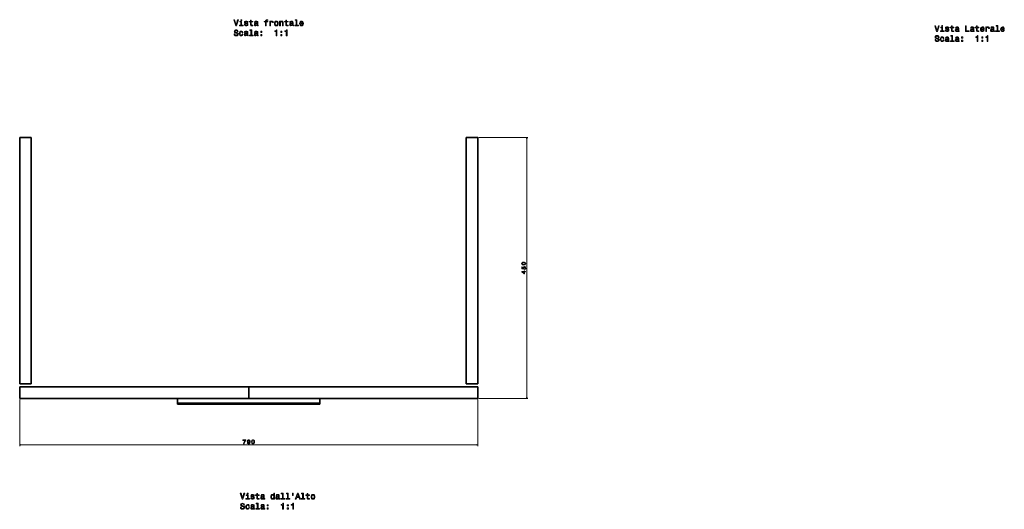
# Model space of a CAD drawing. Extents: x 184 to 2032, y -898 to 1086.
# Tile 1 of 2: x 184 to 1882, y -898 to -53. Entities that reach past the tile are written whole.
import ezdxf

# ---------------------------------------------------------------- set-up
doc = ezdxf.new("R2010")
doc.units = 0

msp = doc.modelspace()

# ---------------------------------------------------------------- linework, layer by layer
at = {"color": 7, "lineweight": 35}
for p, q in [((183.9, -256.4), (183.9, -681.4)), ((183.9, -681.4), (183.9, -256.4)), ((183.9, -256.4), (203.9, -256.4)), ((203.9, -256.4), (183.9, -256.4)), ((203.9, -681.4), (203.9, -256.4)), ((203.9, -681.4), (203.9, -256.4)), ((203.9, -256.4), (203.9, -681.4)), ((953.9, -256.4), (953.9, -681.4)), ((953.9, -681.4), (953.9, -256.4)), ((953.9, -256.4), (973.9, -256.4)), ((973.9, -256.4), (953.9, -256.4)), ((973.9, -681.4), (973.9, -256.4)), ((973.9, -681.4), (973.9, -256.4)), ((973.9, -256.4), (973.9, -681.4)), ((183.9, -681.4), (203.9, -681.4)), ((183.9, -681.4), (203.9, -681.4)), ((203.9, -681.4), (183.9, -681.4)), ((578.9, -686.4), (183.9, -686.4)), ((183.9, -686.4), (183.9, -706.4)), ((183.9, -686.4), (578.9, -686.4)), ((183.9, -706.4), (183.9, -686.4)), ((973.9, -686.4), (578.9, -686.4)), ((578.9, -686.4), (973.9, -686.4)), ((578.9, -706.4), (578.9, -686.4)), ((578.9, -686.4), (578.9, -706.4)), ((953.9, -681.4), (973.9, -681.4)), ((953.9, -681.4), (973.9, -681.4)), ((973.9, -681.4), (953.9, -681.4)), ((973.9, -706.4), (973.9, -686.4)), ((973.9, -706.4), (973.9, -686.4)), ((973.9, -686.4), (973.9, -706.4)), ((183.9, -706.4), (456.4, -706.4)), ((183.9, -706.4), (578.9, -706.4)), ((578.9, -706.4), (183.9, -706.4)), ((701.4, -706.4), (456.4, -706.4)), ((456.4, -706.4), (701.4, -706.4)), ((973.9, -706.4), (578.9, -706.4)), ((578.9, -706.4), (973.9, -706.4)), ((701.4, -706.4), (973.9, -706.4)), ((701.4, -714.4), (456.4, -714.4)), ((456.4, -714.4), (701.4, -714.4)), ((701.4, -716.4), (456.4, -716.4)), ((456.4, -716.4), (701.4, -716.4)), ((456.4, -716.4), (701.4, -716.4))]:
    msp.add_line(p, q, dxfattribs=at)
at = {"color": 7, "lineweight": 13}
for p, q in [((975.9, -256.4), (1060.6, -256.4)), ((1058.6, -256.4), (1058.6, -706.4)), ((183.9, -708.4), (183.9, -788.7)), ((973.9, -708.4), (973.9, -788.7)), ((975.9, -706.4), (1060.6, -706.4)), ((183.9, -786.7), (973.9, -786.7))]:
    msp.add_line(p, q, dxfattribs=at)
at = {"color": 7, "lineweight": 35, "ltscale": 0.2}
for p, q in [((456.4, -714.4), (456.4, -706.4)), ((456.4, -706.4), (456.4, -714.4)), ((701.4, -706.4), (701.4, -714.4)), ((701.4, -714.4), (701.4, -706.4))]:
    msp.add_line(p, q, dxfattribs=at)
at = {"color": 7, "lineweight": 35, "ltscale": 0.25}
msp.add_line((701.4, -716.4), (701.4, -706.4), dxfattribs=at)
at = {"color": 7, "lineweight": 35, "ltscale": 0.05}
for p, q in [((456.4, -716.4), (456.4, -714.4)), ((456.4, -714.4), (456.4, -716.4)), ((701.4, -714.4), (701.4, -716.4)), ((701.4, -716.4), (701.4, -714.4))]:
    msp.add_line(p, q, dxfattribs=at)
at = {"color": 7, "lineweight": 13}
for points in [[(559.8, -53.4), (557.3, -61.9), (554.7, -53.4), (553.3, -53.4), (556.5, -63.4), (558, -63.4), (561.1, -53.4)], [(566.8, -62.3), (566.8, -55.9), (563.6, -55.9), (563.6, -57), (565.6, -57), (565.6, -62.3), (563, -62.3), (563, -63.4), (569.4, -63.4), (569.4, -62.3)], [(566.9, -53), (565.5, -53), (565.5, -54.5), (566.9, -54.5)], [(575.4, -58.9), (574.2, -58.6), (573.3, -58.2), (573, -57.6), (573.1, -57.1), (573.4, -56.7), (573.9, -56.5), (574.6, -56.4), (575.2, -56.5), (575.8, -56.8), (576.1, -57.2), (576.3, -57.7), (577.5, -57.7), (577.5, -57.7), (577.3, -56.7), (576.7, -56), (575.8, -55.5), (574.6, -55.4), (573.3, -55.5), (572.4, -56), (571.9, -56.7), (571.7, -57.6), (571.8, -58.5), (572.2, -59.1), (572.9, -59.5), (573.9, -59.8), (575.3, -60.2), (576.1, -60.5), (576.4, -60.8), (576.5, -61.2), (576.3, -61.8), (576, -62.2), (575.4, -62.4), (574.7, -62.5), (573.9, -62.4), (573.3, -62.1), (572.9, -61.6), (572.8, -61), (571.5, -61), (571.7, -62.1), (572.3, -63), (573.3, -63.5), (574.6, -63.6), (575.9, -63.5), (576.9, -63), (577.5, -62.2), (577.7, -61.1), (577.6, -60.2), (577.1, -59.6), (576.4, -59.2)], [(582, -57), (582, -60.9), (582.1, -62.1), (582.5, -63), (583.3, -63.5), (584.7, -63.6), (586.2, -63.6), (586.2, -62.5), (585.1, -62.6), (584.1, -62.5), (583.5, -62.1), (583.3, -61.5), (583.3, -60.6), (583.3, -57), (586.2, -57), (586.2, -55.9), (583.3, -55.9), (583.3, -53.6), (582, -53.6), (582, -55.9), (579.8, -55.9), (579.8, -57)], [(593.6, -62.4), (593.6, -62.4), (593.6, -62.9), (593.9, -63.2), (594.8, -63.5), (595.5, -63.4), (595.5, -62.4), (595.2, -62.5), (594.8, -62.3), (594.7, -61.7), (594.7, -57.7), (594.5, -56.7), (594, -56), (593.1, -55.5), (591.9, -55.4), (590.7, -55.5), (589.8, -56), (589.2, -56.8), (589, -57.8), (589, -57.9), (590.2, -57.9), (590.3, -57.3), (590.6, -56.8), (591.1, -56.6), (591.8, -56.5), (592.6, -56.6), (593.1, -56.8), (593.4, -57.2), (593.5, -57.7), (593.4, -58.3), (593.2, -58.6), (592.6, -58.7), (591.5, -58.8), (590.3, -59.1), (589.4, -59.6), (588.9, -60.3), (588.7, -61.3), (588.9, -62.3), (589.3, -63), (590, -63.4), (591, -63.6), (592.4, -63.3)], [(593.4, -60.7), (593.2, -61.4), (592.8, -62), (592.1, -62.4), (591.2, -62.5), (590.7, -62.4), (590.3, -62.2), (590.1, -61.8), (590, -61.2), (590, -60.7), (590.3, -60.4), (591.2, -60), (592.4, -59.8), (593.4, -59.4)], [(608.1, -57), (608.1, -63.4), (609.3, -63.4), (609.3, -57), (612.2, -57), (612.2, -55.9), (609.3, -55.9), (609.3, -55.4), (609.4, -54.8), (609.8, -54.5), (610.3, -54.2), (611.1, -54.1), (612.2, -54.2), (612.2, -53.1), (610.9, -53), (609.6, -53.2), (608.8, -53.5), (608.2, -54.2), (608.1, -55.2), (608.1, -55.9), (605.8, -55.9), (605.8, -57)], [(615.5, -63.4), (616.7, -63.4), (616.7, -59), (616.9, -57.9), (617.3, -57.1), (617.9, -56.7), (618.7, -56.5), (619.4, -56.6), (619.8, -56.9), (620.1, -57.4), (620.2, -58), (621.5, -58), (621.3, -56.9), (620.9, -56), (620.1, -55.5), (619, -55.4), (618.3, -55.5), (617.6, -55.8), (617.1, -56.3), (616.6, -56.9), (616.6, -55.6), (615.5, -55.6)], [(623.3, -59.5), (623.5, -61.3), (624.2, -62.6), (625.2, -63.4), (626.6, -63.6), (628, -63.4), (629.1, -62.6), (629.8, -61.3), (630, -59.5), (629.8, -57.8), (629.1, -56.4), (628, -55.7), (626.6, -55.4), (625.2, -55.7), (624.2, -56.5), (623.5, -57.8)], [(624.6, -59.5), (624.7, -58.2), (625.1, -57.3), (625.8, -56.7), (626.6, -56.5), (627.5, -56.7), (628.2, -57.3), (628.6, -58.2), (628.7, -59.5), (628.6, -60.8), (628.2, -61.8), (627.5, -62.3), (626.6, -62.5), (625.8, -62.3), (625.1, -61.8), (624.7, -60.8)], [(632.3, -63.4), (633.6, -63.4), (633.6, -58.9), (633.7, -57.9), (634.2, -57.1), (634.8, -56.7), (635.7, -56.5), (636.4, -56.6), (636.8, -57), (637, -57.7), (637.1, -58.5), (637.1, -63.4), (638.3, -63.4), (638.3, -58.3), (638.3, -57.3), (638, -56.4), (637.2, -55.6), (635.9, -55.4), (635.1, -55.5), (634.5, -55.7), (634, -56.2), (633.5, -56.8), (633.5, -55.6), (632.3, -55.6)], [(642.7, -57), (642.7, -60.9), (642.8, -62.1), (643.2, -63), (644, -63.5), (645.4, -63.6), (646.9, -63.6), (646.9, -62.5), (645.8, -62.6), (644.8, -62.5), (644.3, -62.1), (644, -61.5), (644, -60.6), (644, -57), (646.9, -57), (646.9, -55.9), (644, -55.9), (644, -53.6), (642.7, -53.6), (642.7, -55.9), (640.5, -55.9), (640.5, -57)], [(654.3, -62.4), (654.3, -62.4), (654.4, -62.9), (654.6, -63.2), (655.5, -63.5), (656.2, -63.4), (656.2, -62.4), (655.9, -62.5), (655.5, -62.3), (655.4, -61.7), (655.4, -57.7), (655.2, -56.7), (654.7, -56), (653.9, -55.5), (652.6, -55.4), (651.4, -55.5), (650.5, -56), (649.9, -56.8), (649.8, -57.8), (649.8, -57.9), (650.9, -57.9), (651, -57.3), (651.3, -56.8), (651.8, -56.6), (652.6, -56.5), (653.3, -56.6), (653.8, -56.8), (654.1, -57.2), (654.2, -57.7), (654.1, -58.3), (653.9, -58.6), (653.3, -58.7), (652.2, -58.8), (651, -59.1), (650.1, -59.6), (649.6, -60.3), (649.4, -61.3), (649.6, -62.3), (650, -63), (650.8, -63.4), (651.7, -63.6), (653.1, -63.3)], [(654.1, -60.7), (654, -61.4), (653.5, -62), (652.8, -62.4), (652, -62.5), (651.4, -62.4), (651, -62.2), (650.8, -61.8), (650.7, -61.2), (650.8, -60.7), (651, -60.4), (651.9, -60), (653.1, -59.8), (654.1, -59.4)], [(660.9, -54.1), (660.9, -62.3), (658.3, -62.3), (658.3, -63.4), (664.7, -63.4), (664.7, -62.3), (662.2, -62.3), (662.2, -53), (658.9, -53), (658.9, -54.1)], [(668.1, -59.9), (673.2, -59.9), (673.2, -59.3), (673, -57.6), (672.4, -56.4), (671.4, -55.6), (670, -55.4), (668.7, -55.7), (667.7, -56.5), (667.1, -57.8), (666.8, -59.5), (667, -61.3), (667.7, -62.6), (668.7, -63.4), (670, -63.6), (671.1, -63.5), (672, -63), (672.7, -62.2), (673.1, -61.2), (671.8, -61.2), (671.6, -61.7), (671.2, -62.2), (670.1, -62.5), (669.3, -62.4), (668.7, -61.8), (668.3, -61), (668.1, -59.9)], [(668.1, -58.8), (668.3, -57.8), (668.7, -57.1), (669.3, -56.6), (670.1, -56.5), (670.8, -56.6), (671.4, -57.1), (671.8, -57.8), (671.9, -58.8)], [(1768.8, -63.4), (1766.2, -71.9), (1763.7, -63.4), (1762.3, -63.4), (1765.5, -73.4), (1767, -73.4), (1770.1, -63.4)], [(1775.8, -72.3), (1775.8, -65.9), (1772.6, -65.9), (1772.6, -67), (1774.5, -67), (1774.5, -72.3), (1771.9, -72.3), (1771.9, -73.4), (1778.4, -73.4), (1778.4, -72.3)], [(1775.9, -63), (1774.5, -63), (1774.5, -64.5), (1775.9, -64.5)], [(1784.4, -68.9), (1783.2, -68.6), (1782.3, -68.2), (1782, -67.6), (1782, -67.1), (1782.4, -66.7), (1782.8, -66.5), (1783.5, -66.4), (1784.2, -66.5), (1784.8, -66.8), (1785.1, -67.2), (1785.2, -67.7), (1786.5, -67.7), (1786.5, -67.7), (1786.3, -66.7), (1785.7, -66), (1784.8, -65.5), (1783.5, -65.4), (1782.3, -65.5), (1781.4, -66), (1780.9, -66.7), (1780.7, -67.6), (1780.8, -68.5), (1781.2, -69.1), (1781.9, -69.5), (1782.9, -69.8), (1784.3, -70.2), (1785.1, -70.5), (1785.4, -70.8), (1785.5, -71.2), (1785.3, -71.8), (1785, -72.2), (1784.4, -72.4), (1783.7, -72.5), (1782.9, -72.4), (1782.3, -72.1), (1781.9, -71.6), (1781.7, -71), (1780.5, -71), (1780.7, -72.1), (1781.3, -73), (1782.3, -73.5), (1783.5, -73.6), (1784.9, -73.5), (1785.9, -73), (1786.5, -72.2), (1786.7, -71.1), (1786.6, -70.2), (1786.1, -69.6), (1785.4, -69.2)], [(1791, -67), (1791, -70.9), (1791.1, -72.1), (1791.5, -73), (1792.3, -73.5), (1793.6, -73.6), (1795.1, -73.6), (1795.1, -72.5), (1794.1, -72.6), (1793.1, -72.5), (1792.5, -72.1), (1792.3, -71.5), (1792.3, -70.6), (1792.3, -67), (1795.1, -67), (1795.1, -65.9), (1792.3, -65.9), (1792.3, -63.6), (1791, -63.6), (1791, -65.9), (1788.8, -65.9), (1788.8, -67)], [(1802.6, -72.4), (1802.6, -72.4), (1802.6, -72.9), (1802.8, -73.2), (1803.8, -73.5), (1804.5, -73.4), (1804.5, -72.4), (1804.2, -72.5), (1803.8, -72.3), (1803.7, -71.7), (1803.7, -67.7), (1803.5, -66.7), (1803, -66), (1802.1, -65.5), (1800.9, -65.4), (1799.7, -65.5), (1798.8, -66), (1798.2, -66.8), (1798, -67.8), (1798, -67.9), (1799.2, -67.9), (1799.3, -67.3), (1799.6, -66.8), (1800.1, -66.6), (1800.8, -66.5), (1801.5, -66.6), (1802, -66.8), (1802.4, -67.2), (1802.5, -67.7), (1802.4, -68.3), (1802.2, -68.6), (1801.6, -68.7), (1800.5, -68.8), (1799.3, -69.1), (1798.4, -69.6), (1797.9, -70.3), (1797.7, -71.3), (1797.9, -72.3), (1798.3, -73), (1799, -73.4), (1800, -73.6), (1801.4, -73.3)], [(1815.4, -73.4), (1821.8, -73.4), (1821.8, -72.2), (1816.7, -72.2), (1816.7, -63.4), (1815.4, -63.4)], [(1828.6, -72.4), (1828.6, -72.4), (1828.6, -72.9), (1828.9, -73.2), (1829.8, -73.5), (1830.5, -73.4), (1830.5, -72.4), (1830.2, -72.5), (1829.8, -72.3), (1829.7, -71.7), (1829.7, -67.7), (1829.5, -66.7), (1829, -66), (1828.1, -65.5), (1826.9, -65.4), (1825.7, -65.5), (1824.8, -66), (1824.2, -66.8), (1824.1, -67.8), (1824.1, -67.9), (1825.2, -67.9), (1825.3, -67.3), (1825.6, -66.8), (1826.1, -66.6), (1826.9, -66.5), (1827.6, -66.6), (1828.1, -66.8), (1828.4, -67.2), (1828.5, -67.7), (1828.4, -68.3), (1828.2, -68.6), (1827.6, -68.7), (1826.5, -68.8), (1825.3, -69.1), (1824.4, -69.6), (1823.9, -70.3), (1823.7, -71.3), (1823.9, -72.3), (1824.3, -73), (1825, -73.4), (1826, -73.6), (1827.4, -73.3)], [(1834.4, -67), (1834.4, -70.9), (1834.4, -72.1), (1834.8, -73), (1835.7, -73.5), (1837, -73.6), (1838.5, -73.6), (1838.5, -72.5), (1837.4, -72.6), (1836.4, -72.5), (1835.9, -72.1), (1835.7, -71.5), (1835.6, -70.6), (1835.6, -67), (1838.5, -67), (1838.5, -65.9), (1835.6, -65.9), (1835.6, -63.6), (1834.4, -63.6), (1834.4, -65.9), (1832.2, -65.9), (1832.2, -67)], [(1842.4, -69.9), (1847.5, -69.9), (1847.5, -69.3), (1847.3, -67.6), (1846.7, -66.4), (1845.7, -65.6), (1844.3, -65.4), (1843, -65.7), (1842, -66.5), (1841.3, -67.8), (1841.1, -69.5), (1841.3, -71.3), (1842, -72.6), (1843, -73.4), (1844.3, -73.6), (1845.4, -73.5), (1846.3, -73), (1847, -72.2), (1847.4, -71.2), (1846.1, -71.2), (1845.9, -71.7), (1845.5, -72.2), (1844.4, -72.5), (1843.6, -72.4), (1843, -71.8), (1842.6, -71), (1842.4, -69.9)], [(1842.4, -68.8), (1842.6, -67.8), (1843, -67.1), (1843.6, -66.6), (1844.4, -66.5), (1845.1, -66.6), (1845.7, -67.1), (1846.1, -67.8), (1846.2, -68.8)], [(1850.5, -73.4), (1851.7, -73.4), (1851.7, -69), (1851.9, -67.9), (1852.3, -67.1), (1852.9, -66.7), (1853.8, -66.5), (1854.4, -66.6), (1854.9, -66.9), (1855.1, -67.4), (1855.2, -68), (1856.5, -68), (1856.4, -66.9), (1855.9, -66), (1855.1, -65.5), (1854, -65.4), (1853.3, -65.5), (1852.6, -65.8), (1852.1, -66.3), (1851.6, -66.9), (1851.6, -65.6), (1850.5, -65.6)], [(1863.3, -72.4), (1863.3, -72.4), (1863.3, -72.9), (1863.6, -73.2), (1864.5, -73.5), (1865.2, -73.4), (1865.2, -72.4), (1864.9, -72.5), (1864.5, -72.3), (1864.4, -71.7), (1864.4, -67.7), (1864.2, -66.7), (1863.7, -66), (1862.8, -65.5), (1861.6, -65.4), (1860.4, -65.5), (1859.5, -66), (1858.9, -66.8), (1858.8, -67.8), (1858.8, -67.9), (1859.9, -67.9), (1860, -67.3), (1860.3, -66.8), (1860.8, -66.6), (1861.6, -66.5), (1862.3, -66.6), (1862.8, -66.8), (1863.1, -67.2), (1863.2, -67.7), (1863.1, -68.3), (1862.9, -68.6), (1862.3, -68.7), (1861.2, -68.8), (1860, -69.1), (1859.1, -69.6), (1858.6, -70.3), (1858.4, -71.3), (1858.6, -72.3), (1859, -73), (1859.7, -73.4), (1860.7, -73.6), (1862.1, -73.3)], [(1869.9, -64.1), (1869.9, -72.3), (1867.3, -72.3), (1867.3, -73.4), (1873.7, -73.4), (1873.7, -72.3), (1871.1, -72.3), (1871.1, -63), (1867.9, -63), (1867.9, -64.1)], [(1877.1, -69.9), (1882.2, -69.9), (1882.2, -69.3), (1882, -67.6), (1881.4, -66.4), (1880.3, -65.6), (1879, -65.4), (1877.7, -65.7), (1876.7, -66.5), (1876, -67.8), (1875.8, -69.5), (1876, -71.3), (1876.7, -72.6), (1877.7, -73.4), (1879, -73.6), (1880.1, -73.5), (1881, -73), (1881.7, -72.2), (1882.1, -71.2), (1880.8, -71.2), (1880.6, -71.7), (1880.2, -72.2), (1879.1, -72.5), (1878.3, -72.4), (1877.7, -71.8), (1877.3, -71), (1877.1, -69.9)], [(1877.1, -68.8), (1877.3, -67.8), (1877.7, -67.1), (1878.3, -66.6), (1879.1, -66.5), (1879.8, -66.6), (1880.4, -67.1), (1880.8, -67.8), (1880.9, -68.8)], [(555, -77.4), (553.7, -77.4), (554, -78.9), (554.7, -80), (555.8, -80.7), (557.3, -80.9), (558.8, -80.7), (559.9, -80.1), (560.6, -79.1), (560.8, -77.8), (560.6, -76.6), (560, -75.8), (559, -75.3), (557.7, -74.9), (556.6, -74.7), (555.9, -74.3), (555.5, -73.9), (555.3, -73.2), (555.5, -72.5), (555.8, -72), (556.4, -71.7), (557.2, -71.6), (558, -71.7), (558.6, -72.1), (559.1, -72.8), (559.3, -73.6), (560.6, -73.6), (560.6, -73.6), (560.3, -72.3), (559.7, -71.2), (558.6, -70.6), (557.2, -70.4), (555.9, -70.6), (554.8, -71.2), (554.2, -72.2), (554, -73.4), (554.2, -74.4), (554.7, -75.2), (555.6, -75.7), (556.7, -76), (557.9, -76.4), (558.8, -76.7), (559.3, -77.2), (559.5, -77.9), (559.3, -78.7), (558.9, -79.2), (558.2, -79.6), (557.3, -79.7), (556.4, -79.6), (555.6, -79.1), (555.1, -78.3)], [(567.9, -75.5), (569.1, -75.5), (568.9, -74.3), (568.2, -73.4), (567.3, -72.9), (566, -72.6), (564.6, -72.9), (563.6, -73.7), (562.9, -75), (562.7, -76.8), (562.9, -78.5), (563.6, -79.8), (564.6, -80.7), (566, -80.9), (567.2, -80.7), (568.2, -80.1), (568.9, -79.2), (569.1, -77.9), (567.9, -77.9), (567.7, -78.7), (567.3, -79.3), (566.7, -79.7), (566, -79.8), (565.1, -79.6), (564.5, -79), (564.1, -78.1), (564, -76.8), (564.1, -75.5), (564.5, -74.5), (565.2, -74), (566, -73.8), (566.8, -73.9), (567.3, -74.2), (567.7, -74.8)], [(576.2, -79.6), (576.2, -79.7), (576.3, -80.2), (576.5, -80.5), (577.4, -80.8), (578.1, -80.7), (578.1, -79.7), (577.8, -79.7), (577.4, -79.6), (577.3, -79), (577.3, -75), (577.2, -74), (576.7, -73.2), (575.8, -72.8), (574.5, -72.6), (573.3, -72.8), (572.4, -73.3), (571.9, -74.1), (571.7, -75.1), (571.7, -75.2), (572.8, -75.2), (572.9, -74.6), (573.2, -74.1), (573.8, -73.9), (574.5, -73.8), (575.2, -73.8), (575.7, -74.1), (576, -74.4), (576.1, -74.9), (576.1, -75.6), (575.8, -75.9), (575.2, -76), (574.2, -76.1), (572.9, -76.4), (572.1, -76.8), (571.5, -77.6), (571.4, -78.6), (571.5, -79.6), (572, -80.3), (572.7, -80.7), (573.7, -80.9), (575, -80.6)], [(576.1, -77.9), (575.9, -78.7), (575.4, -79.3), (574.7, -79.6), (573.9, -79.8), (573.3, -79.7), (573, -79.5), (572.7, -79.1), (572.6, -78.5), (572.7, -78), (572.9, -77.6), (573.9, -77.2), (575, -77.1), (576.1, -76.7)], [(582.8, -71.4), (582.8, -79.6), (580.2, -79.6), (580.2, -80.7), (586.7, -80.7), (586.7, -79.6), (584.1, -79.6), (584.1, -70.3), (580.8, -70.3), (580.8, -71.4)], [(593.6, -79.6), (593.6, -79.7), (593.6, -80.2), (593.9, -80.5), (594.8, -80.8), (595.5, -80.7), (595.5, -79.7), (595.2, -79.7), (594.8, -79.6), (594.7, -79), (594.7, -75), (594.5, -74), (594, -73.2), (593.1, -72.8), (591.9, -72.6), (590.7, -72.8), (589.8, -73.3), (589.2, -74.1), (589, -75.1), (589, -75.2), (590.2, -75.2), (590.3, -74.6), (590.6, -74.1), (591.1, -73.9), (591.8, -73.8), (592.6, -73.8), (593.1, -74.1), (593.4, -74.4), (593.5, -74.9), (593.4, -75.6), (593.2, -75.9), (592.6, -76), (591.5, -76.1), (590.3, -76.4), (589.4, -76.8), (588.9, -77.6), (588.7, -78.6), (588.9, -79.6), (589.3, -80.3), (590, -80.7), (591, -80.9), (592.4, -80.6)], [(593.4, -77.9), (593.2, -78.7), (592.8, -79.3), (592.1, -79.6), (591.2, -79.8), (590.7, -79.7), (590.3, -79.5), (590.1, -79.1), (590, -78.5), (590, -78), (590.3, -77.6), (591.2, -77.2), (592.4, -77.1), (593.4, -76.7)], [(599.6, -75.1), (601.6, -75.1), (601.6, -72.9), (599.6, -72.9)], [(599.6, -80.7), (601.6, -80.7), (601.6, -78.5), (599.6, -78.5)], [(626.4, -80.7), (627.7, -80.7), (627.7, -70.6), (626.7, -70.6), (626.5, -71.5), (625.9, -72.1), (625.1, -72.4), (624.1, -72.5), (624.1, -73.5), (626.4, -73.5)], [(634.3, -75.1), (636.3, -75.1), (636.3, -72.9), (634.3, -72.9)], [(634.3, -80.7), (636.3, -80.7), (636.3, -78.5), (634.3, -78.5)], [(643.7, -80.7), (645, -80.7), (645, -70.6), (644.1, -70.6), (643.8, -71.5), (643.3, -72.1), (642.5, -72.4), (641.4, -72.5), (641.4, -73.5), (643.7, -73.5)], [(1764, -87.4), (1762.7, -87.4), (1762.9, -88.9), (1763.7, -90), (1764.8, -90.7), (1766.3, -90.9), (1767.8, -90.7), (1768.9, -90.1), (1769.6, -89.1), (1769.8, -87.8), (1769.6, -86.6), (1769, -85.8), (1768, -85.3), (1766.7, -84.9), (1765.6, -84.7), (1764.9, -84.3), (1764.4, -83.9), (1764.3, -83.2), (1764.4, -82.5), (1764.8, -82), (1765.4, -81.7), (1766.2, -81.6), (1767, -81.7), (1767.6, -82.1), (1768, -82.8), (1768.2, -83.6), (1769.6, -83.6), (1769.6, -83.6), (1769.3, -82.3), (1768.6, -81.2), (1767.6, -80.6), (1766.1, -80.4), (1764.8, -80.6), (1763.8, -81.2), (1763.2, -82.2), (1763, -83.4), (1763.1, -84.4), (1763.7, -85.2), (1764.6, -85.7), (1765.7, -86), (1766.9, -86.4), (1767.8, -86.7), (1768.3, -87.2), (1768.5, -87.9), (1768.3, -88.7), (1767.9, -89.2), (1767.2, -89.6), (1766.3, -89.7), (1765.3, -89.6), (1764.6, -89.1), (1764.1, -88.3)], [(1776.9, -85.5), (1778.1, -85.5), (1777.9, -84.3), (1777.2, -83.4), (1776.3, -82.9), (1775, -82.6), (1773.6, -82.9), (1772.6, -83.7), (1771.9, -85), (1771.7, -86.8), (1771.9, -88.5), (1772.6, -89.8), (1773.6, -90.7), (1775, -90.9), (1776.2, -90.7), (1777.2, -90.1), (1777.8, -89.2), (1778.1, -87.9), (1776.9, -87.9), (1776.7, -88.7), (1776.3, -89.3), (1775.7, -89.7), (1775, -89.8), (1774.1, -89.6), (1773.5, -89), (1773.1, -88.1), (1773, -86.8), (1773.1, -85.5), (1773.5, -84.5), (1774.2, -84), (1775, -83.8), (1775.8, -83.9), (1776.3, -84.2), (1776.7, -84.8)], [(1785.2, -89.6), (1785.2, -89.7), (1785.3, -90.2), (1785.5, -90.5), (1786.4, -90.8), (1787.1, -90.7), (1787.1, -89.7), (1786.8, -89.7), (1786.4, -89.6), (1786.3, -89), (1786.3, -85), (1786.2, -84), (1785.7, -83.2), (1784.8, -82.8), (1783.5, -82.6), (1782.3, -82.8), (1781.4, -83.3), (1780.9, -84.1), (1780.7, -85.1), (1780.7, -85.2), (1781.8, -85.2), (1781.9, -84.6), (1782.2, -84.1), (1782.8, -83.9), (1783.5, -83.8), (1784.2, -83.8), (1784.7, -84.1), (1785, -84.4), (1785.1, -84.9), (1785, -85.6), (1784.8, -85.9), (1784.2, -86), (1783.2, -86.1), (1781.9, -86.4), (1781, -86.8), (1780.5, -87.6), (1780.4, -88.6), (1780.5, -89.6), (1781, -90.3), (1781.7, -90.7), (1782.7, -90.9), (1784, -90.6)], [(1791.8, -81.4), (1791.8, -89.6), (1789.2, -89.6), (1789.2, -90.7), (1795.7, -90.7), (1795.7, -89.6), (1793.1, -89.6), (1793.1, -80.3), (1789.8, -80.3), (1789.8, -81.4)], [(1802.6, -89.6), (1802.6, -89.7), (1802.6, -90.2), (1802.8, -90.5), (1803.8, -90.8), (1804.5, -90.7), (1804.5, -89.7), (1804.2, -89.7), (1803.8, -89.6), (1803.7, -89), (1803.7, -85), (1803.5, -84), (1803, -83.2), (1802.1, -82.8), (1800.9, -82.6), (1799.7, -82.8), (1798.8, -83.3), (1798.2, -84.1), (1798, -85.1), (1798, -85.2), (1799.2, -85.2), (1799.3, -84.6), (1799.6, -84.1), (1800.1, -83.9), (1800.8, -83.8), (1801.5, -83.8), (1802, -84.1), (1802.4, -84.4), (1802.5, -84.9), (1802.4, -85.6), (1802.2, -85.9), (1801.6, -86), (1800.5, -86.1), (1799.3, -86.4), (1798.4, -86.8), (1797.9, -87.6), (1797.7, -88.6), (1797.9, -89.6), (1798.3, -90.3), (1799, -90.7), (1800, -90.9), (1801.4, -90.6)], [(1802.4, -70.7), (1802.2, -71.4), (1801.8, -72), (1801.1, -72.4), (1800.2, -72.5), (1799.7, -72.4), (1799.3, -72.2), (1799.1, -71.8), (1799, -71.2), (1799, -70.7), (1799.3, -70.4), (1800.2, -70), (1801.4, -69.8), (1802.4, -69.4)], [(1808.6, -85.1), (1810.6, -85.1), (1810.6, -82.9), (1808.6, -82.9)], [(1828.4, -70.7), (1828.3, -71.4), (1827.8, -72), (1827.1, -72.4), (1826.3, -72.5), (1825.7, -72.4), (1825.3, -72.2), (1825.1, -71.8), (1825, -71.2), (1825.1, -70.7), (1825.3, -70.4), (1826.2, -70), (1827.4, -69.8), (1828.4, -69.4)], [(1835.4, -90.7), (1836.7, -90.7), (1836.7, -80.6), (1835.7, -80.6), (1835.5, -81.5), (1834.9, -82.1), (1834.1, -82.4), (1833, -82.5), (1833, -83.5), (1835.4, -83.5)], [(1843.3, -85.1), (1845.3, -85.1), (1845.3, -82.9), (1843.3, -82.9)], [(1852.7, -90.7), (1854, -90.7), (1854, -80.6), (1853.1, -80.6), (1852.8, -81.5), (1852.3, -82.1), (1851.5, -82.4), (1850.4, -82.5), (1850.4, -83.5), (1852.7, -83.5)], [(1863.1, -70.7), (1863, -71.4), (1862.5, -72), (1861.8, -72.4), (1861, -72.5), (1860.4, -72.4), (1860, -72.2), (1859.8, -71.8), (1859.7, -71.2), (1859.8, -70.7), (1860, -70.4), (1860.9, -70), (1862.1, -69.8), (1863.1, -69.4)], [(1785.1, -87.9), (1784.9, -88.7), (1784.4, -89.3), (1783.7, -89.6), (1782.9, -89.8), (1782.3, -89.7), (1781.9, -89.5), (1781.7, -89.1), (1781.6, -88.5), (1781.7, -88), (1781.9, -87.6), (1782.8, -87.2), (1784, -87.1), (1785.1, -86.7)], [(1802.4, -87.9), (1802.2, -88.7), (1801.8, -89.3), (1801.1, -89.6), (1800.2, -89.8), (1799.7, -89.7), (1799.3, -89.5), (1799.1, -89.1), (1799, -88.5), (1799, -88), (1799.3, -87.6), (1800.2, -87.2), (1801.4, -87.1), (1802.4, -86.7)], [(1808.6, -90.7), (1810.6, -90.7), (1810.6, -88.5), (1808.6, -88.5)], [(1843.3, -90.7), (1845.3, -90.7), (1845.3, -88.5), (1843.3, -88.5)], [(1053.2, -476.3), (1054.8, -476.2), (1055.9, -475.7), (1056.6, -474.9), (1056.8, -473.9), (1056.6, -472.9), (1055.9, -472.1), (1054.8, -471.6), (1053.2, -471.5), (1051.6, -471.6), (1051, -471.8), (1050.5, -472.1), (1049.8, -472.9), (1049.6, -473.9), (1049.8, -474.9), (1050.5, -475.7), (1051.6, -476.2)], [(1053.2, -475.4), (1052, -475.3), (1051.1, -475), (1050.6, -474.6), (1050.4, -473.9), (1050.6, -473.2), (1051.1, -472.8), (1052, -472.5), (1053.2, -472.4), (1054.4, -472.5), (1055.3, -472.8), (1055.8, -473.2), (1056, -473.9), (1055.8, -474.6), (1055.3, -475), (1054.4, -475.3)], [(1054.8, -483.9), (1055.6, -483.6), (1056.3, -483.1), (1056.7, -482.4), (1056.8, -481.5), (1056.6, -480.5), (1056.1, -479.7), (1055.4, -479.2), (1054.4, -479), (1053.4, -479.2), (1052.7, -479.6), (1052.2, -480.4), (1052, -481.4), (1052.2, -482.1), (1052.5, -482.7), (1050.6, -482.4), (1050.6, -479.4), (1049.8, -479.4), (1049.8, -483.1), (1053.5, -483.7), (1053.5, -482.9), (1053, -482.3), (1052.8, -481.5), (1053, -480.9), (1053.3, -480.4), (1053.8, -480.1), (1054.4, -480), (1055, -480.1), (1055.5, -480.4), (1055.8, -480.9), (1056, -481.5), (1055.9, -482.1), (1055.7, -482.5), (1055.3, -482.8), (1054.8, -482.9)], [(1056.6, -488.3), (1056.6, -487.4), (1054.9, -487.4), (1054.9, -486.4), (1054.1, -486.4), (1054.1, -487.4), (1049.8, -487.4), (1049.8, -488.3), (1054, -491.4), (1054.9, -491.4), (1054.9, -488.3)], [(1054.1, -490.5), (1050.9, -488.3), (1054.1, -488.3)], [(570.1, -784.7), (571.1, -784.7), (571.4, -783.1), (572, -781.5), (572.8, -780.1), (573.9, -778.7), (573.9, -777.9), (569.1, -777.9), (569.1, -778.8), (572.9, -778.8), (571.8, -780.2), (571, -781.6), (570.4, -783.1)], [(576.5, -783), (576.7, -783.8), (577.1, -784.4), (577.8, -784.8), (578.7, -784.9), (579.3, -784.9), (579.8, -784.7), (580.3, -784.4), (580.7, -783.9), (581, -783.4), (581.2, -782.7), (581.3, -781.9), (581.4, -781), (581.2, -779.6), (580.7, -778.5), (579.9, -777.9), (578.8, -777.7), (577.8, -777.9), (577.1, -778.3), (576.6, -779.1), (576.5, -780), (576.6, -781), (577.1, -781.7), (577.8, -782.2), (578.7, -782.3), (579.6, -782.2), (580.4, -781.6), (580.2, -782.7), (579.9, -783.5), (579.4, -784), (578.7, -784.1), (578.2, -784), (577.8, -783.8), (577.5, -783.5), (577.4, -783)], [(577.4, -780), (577.5, -779.4), (577.8, -778.9), (578.3, -778.6), (578.8, -778.5), (579.4, -778.6), (579.9, -778.9), (580.2, -779.4), (580.3, -780), (580.2, -780.6), (579.9, -781.1), (579.4, -781.4), (578.8, -781.5), (578.2, -781.4), (577.8, -781.1), (577.5, -780.7)], [(584, -781.3), (584.1, -782.9), (584.6, -784), (585.4, -784.7), (586.4, -784.9), (587.4, -784.7), (588.2, -784), (588.7, -782.9), (588.8, -781.3), (588.7, -779.7), (588.5, -779.1), (588.2, -778.6), (587.4, -777.9), (586.4, -777.7), (585.4, -777.9), (584.6, -778.6), (584.1, -779.7)], [(584.9, -781.3), (585, -780.1), (585.3, -779.2), (585.7, -778.7), (586.4, -778.5), (587.1, -778.7), (587.5, -779.2), (587.8, -780.1), (587.9, -781.3), (587.8, -782.5), (587.5, -783.4), (587.1, -783.9), (586.4, -784.1), (585.7, -783.9), (585.3, -783.4), (585, -782.5)], [(570.8, -870.2), (568.3, -878.7), (565.7, -870.2), (564.3, -870.2), (567.6, -880.2), (569, -880.2), (572.1, -870.2)], [(577.8, -879.2), (577.8, -872.8), (574.6, -872.8), (574.6, -873.8), (576.6, -873.8), (576.6, -879.2), (574, -879.2), (574, -880.2), (580.5, -880.2), (580.5, -879.2)], [(577.9, -869.9), (576.5, -869.9), (576.5, -871.3), (577.9, -871.3)], [(586.4, -875.7), (585.2, -875.4), (584.3, -875.1), (584, -874.4), (584.1, -874), (584.4, -873.6), (584.9, -873.4), (585.6, -873.3), (586.3, -873.4), (586.8, -873.7), (587.1, -874), (587.3, -874.6), (588.5, -874.6), (588.5, -874.5), (588.3, -873.6), (587.7, -872.9), (586.8, -872.4), (585.6, -872.2), (584.4, -872.4), (583.5, -872.9), (582.9, -873.6), (582.7, -874.5), (582.9, -875.3), (583.3, -875.9), (583.9, -876.4), (584.9, -876.7), (586.3, -877), (587.2, -877.4), (587.4, -877.7), (587.5, -878.1), (587.3, -878.6), (587, -879), (586.4, -879.3), (585.7, -879.4), (584.9, -879.3), (584.3, -879), (583.9, -878.5), (583.8, -877.8), (582.6, -877.8), (582.8, -879), (583.3, -879.8), (584.3, -880.3), (585.6, -880.5), (586.9, -880.3), (587.9, -879.8), (588.5, -879), (588.7, -878), (588.6, -877.1), (588.1, -876.4), (587.4, -876)], [(593, -873.8), (593, -877.7), (593.1, -879), (593.5, -879.8), (594.3, -880.3), (595.7, -880.5), (597.2, -880.4), (597.2, -879.3), (596.1, -879.4), (595.1, -879.3), (594.6, -879), (594.3, -878.3), (594.3, -877.5), (594.3, -873.8), (597.2, -873.8), (597.2, -872.8), (594.3, -872.8), (594.3, -870.5), (593, -870.5), (593, -872.8), (590.8, -872.8), (590.8, -873.8)], [(604.6, -879.2), (604.6, -879.3), (604.7, -879.8), (604.9, -880.1), (605.8, -880.4), (606.5, -880.3), (606.5, -879.3), (606.2, -879.3), (605.8, -879.1), (605.7, -878.6), (605.7, -874.6), (605.5, -873.5), (605, -872.8), (604.2, -872.4), (602.9, -872.2), (601.7, -872.4), (600.8, -872.9), (600.2, -873.7), (600.1, -874.7), (600.1, -874.7), (601.2, -874.7), (601.3, -874.1), (601.6, -873.7), (602.1, -873.5), (602.9, -873.3), (603.6, -873.4), (604.1, -873.6), (604.4, -874), (604.5, -874.5), (604.4, -875.1), (604.2, -875.4), (603.6, -875.6), (602.5, -875.7), (601.3, -876), (600.4, -876.4), (599.9, -877.1), (599.7, -878.2), (599.9, -879.2), (600.3, -879.9), (601.1, -880.3), (602, -880.5), (603.4, -880.2)], [(604.4, -877.5), (604.3, -878.3), (603.8, -878.9), (603.1, -879.2), (602.3, -879.4), (601.7, -879.3), (601.3, -879.1), (601.1, -878.7), (601, -878.1), (601.1, -877.6), (601.3, -877.2), (602.2, -876.8), (603.4, -876.6), (604.4, -876.3)], [(622.1, -879), (622.1, -880.2), (623.4, -880.2), (623.4, -869.9), (622.1, -869.9), (622.1, -873.7), (621.1, -872.6), (620.5, -872.3), (619.9, -872.2), (618.6, -872.5), (617.7, -873.3), (617.1, -874.6), (616.9, -876.4), (617.1, -878.1), (617.7, -879.4), (618.6, -880.2), (619.9, -880.5), (620.5, -880.4), (621.2, -880.2)], [(620.1, -873.4), (620.9, -873.6), (621.6, -874.1), (621.9, -875.1), (622.1, -876.4), (621.9, -877.7), (621.6, -878.6), (620.9, -879.2), (620.1, -879.4), (619.3, -879.2), (618.7, -878.6), (618.3, -877.7), (618.2, -876.4), (618.3, -875.1), (618.7, -874.1), (619.3, -873.6)], [(630.6, -879.2), (630.6, -879.3), (630.7, -879.8), (630.9, -880.1), (631.8, -880.4), (632.5, -880.3), (632.5, -879.3), (632.2, -879.3), (631.8, -879.1), (631.7, -878.6), (631.7, -874.6), (631.6, -873.5), (631.1, -872.8), (630.2, -872.4), (628.9, -872.2), (627.7, -872.4), (626.8, -872.9), (626.3, -873.7), (626.1, -874.7), (626.1, -874.7), (627.2, -874.7), (627.3, -874.1), (627.6, -873.7), (628.2, -873.5), (628.9, -873.3), (629.6, -873.4), (630.1, -873.6), (630.4, -874), (630.5, -874.5), (630.4, -875.1), (630.2, -875.4), (629.6, -875.6), (628.6, -875.7), (627.3, -876), (626.4, -876.4), (625.9, -877.1), (625.8, -878.2), (625.9, -879.2), (626.4, -879.9), (627.1, -880.3), (628.1, -880.5), (629.4, -880.2)], [(630.5, -877.5), (630.3, -878.3), (629.8, -878.9), (629.1, -879.2), (628.3, -879.4), (627.7, -879.3), (627.3, -879.1), (627.1, -878.7), (627, -878.1), (627.1, -877.6), (627.3, -877.2), (628.2, -876.8), (629.4, -876.6), (630.5, -876.3)], [(637.2, -871), (637.2, -879.2), (634.6, -879.2), (634.6, -880.2), (641.1, -880.2), (641.1, -879.2), (638.5, -879.2), (638.5, -869.9), (635.2, -869.9), (635.2, -871)], [(645.9, -871), (645.9, -879.2), (643.3, -879.2), (643.3, -880.2), (649.7, -880.2), (649.7, -879.2), (647.1, -879.2), (647.1, -869.9), (643.9, -869.9), (643.9, -871)], [(654.5, -869.9), (654.5, -873.8), (655.5, -873.8), (655.5, -869.9)], [(659.3, -880.2), (660.6, -880.2), (661.7, -877.3), (665.7, -877.3), (666.7, -880.2), (668.1, -880.2), (664.4, -870.2), (663, -870.2)], [(662.1, -876.1), (663.7, -871.7), (665.2, -876.1)], [(671.9, -871), (671.9, -879.2), (669.3, -879.2), (669.3, -880.2), (675.8, -880.2), (675.8, -879.2), (673.2, -879.2), (673.2, -869.9), (669.9, -869.9), (669.9, -871)], [(679.8, -873.8), (679.8, -877.7), (679.8, -879), (680.2, -879.8), (681.1, -880.3), (682.4, -880.5), (683.9, -880.4), (683.9, -879.3), (682.8, -879.4), (681.8, -879.3), (681.3, -879), (681.1, -878.3), (681, -877.5), (681, -873.8), (683.9, -873.8), (683.9, -872.8), (681, -872.8), (681, -870.5), (679.8, -870.5), (679.8, -872.8), (677.6, -872.8), (677.6, -873.8)], [(686.4, -876.4), (686.6, -878.1), (687.2, -879.4), (688.3, -880.2), (689.7, -880.5), (691.1, -880.2), (692.2, -879.4), (692.8, -878.1), (693.1, -876.4), (692.8, -874.6), (692.2, -873.3), (691.1, -872.5), (689.7, -872.2), (688.3, -872.5), (687.2, -873.3), (686.6, -874.6)], [(687.7, -876.4), (687.8, -875.1), (688.2, -874.1), (688.8, -873.6), (689.7, -873.3), (690.6, -873.6), (691.2, -874.1), (691.6, -875.1), (691.8, -876.4), (691.6, -877.7), (691.2, -878.6), (690.6, -879.2), (689.7, -879.4), (688.8, -879.2), (688.2, -878.6), (687.8, -877.7)], [(566, -894.2), (564.7, -894.2), (565, -895.7), (565.7, -896.9), (566.8, -897.5), (568.3, -897.8), (569.8, -897.6), (570.9, -896.9), (571.6, -895.9), (571.9, -894.6), (571.6, -893.4), (571, -892.7), (570.1, -892.2), (568.7, -891.8), (567.6, -891.5), (566.9, -891.2), (566.5, -890.7), (566.3, -890), (566.5, -889.4), (566.8, -888.9), (567.4, -888.6), (568.2, -888.4), (569, -888.6), (569.7, -889), (570.1, -889.6), (570.3, -890.5), (571.6, -890.5), (571.6, -890.5), (571.4, -889.1), (570.7, -888.1), (569.6, -887.5), (568.2, -887.3), (566.9, -887.5), (565.9, -888.1), (565.2, -889), (565, -890.2), (565.2, -891.3), (565.7, -892), (566.6, -892.5), (567.8, -892.9), (568.9, -893.2), (569.8, -893.6), (570.3, -894), (570.5, -894.8), (570.4, -895.5), (569.9, -896.1), (569.2, -896.5), (568.4, -896.6), (567.4, -896.4), (566.6, -896), (566.2, -895.2)], [(578.9, -892.3), (580.1, -892.3), (579.9, -891.2), (579.3, -890.3), (578.3, -889.7), (577, -889.5), (575.7, -889.8), (574.6, -890.6), (573.9, -891.9), (573.7, -893.7), (573.9, -895.4), (574.6, -896.7), (575.6, -897.5), (577, -897.8), (578.2, -897.6), (579.2, -897), (579.9, -896), (580.2, -894.7), (578.9, -894.7), (578.7, -895.6), (578.3, -896.2), (577.8, -896.5), (577, -896.6), (576.2, -896.5), (575.5, -895.9), (575.1, -894.9), (575, -893.6), (575.1, -892.3), (575.5, -891.4), (576.2, -890.8), (577, -890.6), (577.8, -890.7), (578.4, -891.1), (578.7, -891.6)], [(587.2, -896.5), (587.2, -896.5), (587.3, -897), (587.5, -897.4), (588.4, -897.7), (589.1, -897.5), (589.1, -896.6), (588.8, -896.6), (588.4, -896.4), (588.4, -895.8), (588.4, -891.8), (588.2, -890.8), (587.7, -890.1), (586.8, -889.7), (585.6, -889.5), (584.4, -889.7), (583.5, -890.2), (582.9, -890.9), (582.7, -891.9), (582.7, -892), (583.8, -892), (583.9, -891.4), (584.3, -891), (584.8, -890.7), (585.5, -890.6), (586.2, -890.7), (586.7, -890.9), (587, -891.3), (587.1, -891.8), (587.1, -892.4), (586.8, -892.7), (586.3, -892.9), (585.2, -893), (583.9, -893.2), (583.1, -893.7), (582.6, -894.4), (582.4, -895.5), (582.5, -896.4), (583, -897.1), (583.7, -897.6), (584.7, -897.7), (586, -897.4)], [(587.1, -894.8), (586.9, -895.6), (586.5, -896.1), (585.8, -896.5), (584.9, -896.6), (584.4, -896.6), (584, -896.3), (583.7, -895.9), (583.7, -895.4), (583.7, -894.9), (583.9, -894.5), (584.9, -894.1), (586, -893.9), (587.1, -893.6)], [(593.8, -888.2), (593.8, -896.4), (591.2, -896.4), (591.2, -897.5), (597.7, -897.5), (597.7, -896.4), (595.1, -896.4), (595.1, -887.2), (591.8, -887.2), (591.8, -888.2)], [(604.6, -896.5), (604.6, -896.5), (604.7, -897), (604.9, -897.4), (605.8, -897.7), (606.5, -897.5), (606.5, -896.6), (606.2, -896.6), (605.8, -896.4), (605.7, -895.8), (605.7, -891.8), (605.5, -890.8), (605, -890.1), (604.2, -889.7), (602.9, -889.5), (601.7, -889.7), (600.8, -890.2), (600.2, -890.9), (600.1, -891.9), (600.1, -892), (601.2, -892), (601.3, -891.4), (601.6, -891), (602.1, -890.7), (602.9, -890.6), (603.6, -890.7), (604.1, -890.9), (604.4, -891.3), (604.5, -891.8), (604.4, -892.4), (604.2, -892.7), (603.6, -892.9), (602.5, -893), (601.3, -893.2), (600.4, -893.7), (599.9, -894.4), (599.7, -895.5), (599.9, -896.4), (600.3, -897.1), (601.1, -897.6), (602, -897.7), (603.4, -897.4)], [(604.4, -894.8), (604.3, -895.6), (603.8, -896.1), (603.1, -896.5), (602.3, -896.6), (601.7, -896.6), (601.3, -896.3), (601.1, -895.9), (601, -895.4), (601.1, -894.9), (601.3, -894.5), (602.2, -894.1), (603.4, -893.9), (604.4, -893.6)], [(610.6, -891.9), (612.6, -891.9), (612.6, -889.8), (610.6, -889.8)], [(610.6, -897.5), (612.6, -897.5), (612.6, -895.4), (610.6, -895.4)], [(637.4, -897.5), (638.7, -897.5), (638.7, -887.4), (637.7, -887.4), (637.5, -888.3), (637, -888.9), (636.2, -889.3), (635.1, -889.4), (635.1, -890.4), (637.4, -890.4)], [(645.3, -891.9), (647.3, -891.9), (647.3, -889.8), (645.3, -889.8)], [(645.3, -897.5), (647.3, -897.5), (647.3, -895.4), (645.3, -895.4)], [(654.8, -897.5), (656.1, -897.5), (656.1, -887.4), (655.1, -887.4), (654.8, -888.3), (654.3, -888.9), (653.5, -889.3), (652.4, -889.4), (652.4, -890.4), (654.8, -890.4)]]:
    msp.add_lwpolyline(points, close=True, dxfattribs=at)
for points in [[(1059.1, -258.3), (1058.6, -256.4), (1058.1, -258.3)], [(1058.1, -704.4), (1058.6, -706.4), (1059.1, -704.4)], [(185.9, -786.2), (183.9, -786.7), (185.9, -787.2)], [(972, -787.2), (973.9, -786.7), (972, -786.2)]]:
    msp.add_lwpolyline(points, dxfattribs=at)

doc.saveas('drawing.dxf')
